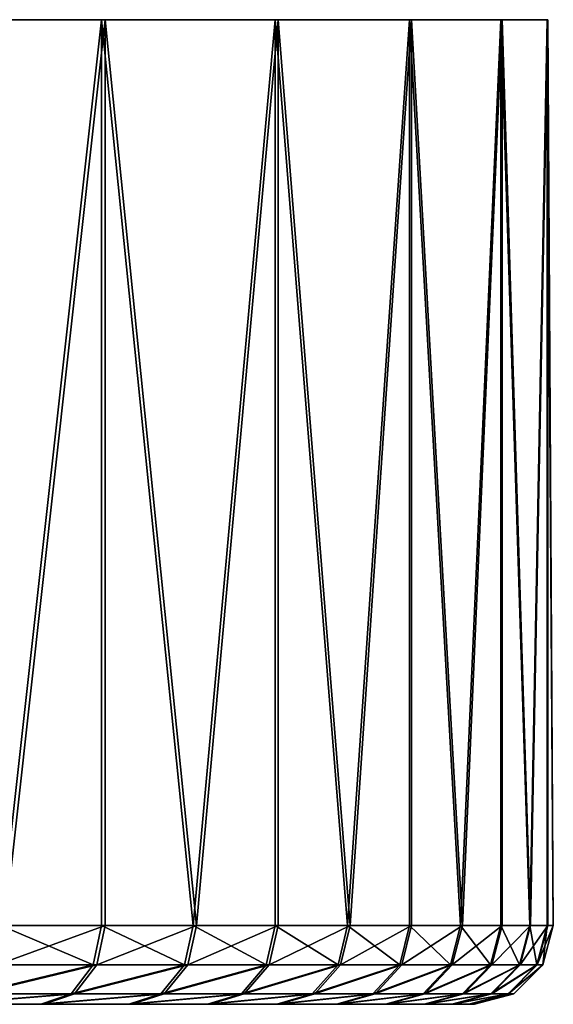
# Model space of a CAD drawing. Header units: millimetres. Extents: x 0 to 160, y 0 to 226.
# Tile 256 of 256: x 117 to 130, y 201 to 226. Entities that reach past the tile are written whole.
import ezdxf

# ---------------------------------------------------------------- set-up
doc = ezdxf.new("R2010")
doc.units = ezdxf.units.MM
doc.header["$LTSCALE"] = 25.4
doc.layers.get('0').update_dxf_attribs({"true_color": 0xff5454})

# ---------------------------------------------------------------- blocks, each defined once
blk = doc.blocks.new('AMALFI-9155-9154.STL')
at = {"color": 250, "true_color": 0x262626}
mesh = blk.add_polyface(dxfattribs=at)
corners = [(-4.29, 258.369, 115.351), (10.963, 258.369, 114.744), (3.313, 258.369, 114.462), (18.48, 258.369, 116.191), (-11.669, 258.369, 117.39), (25.688, 258.369, 118.768), (-18.649, 258.369, 120.531), (32.418, 258.369, 122.415), (-25.068, 258.369, 124.702), (38.513, 258.369, 127.047), (-28.02, 258.369, 127.143), (43.829, 258.369, 132.555), (-30.776, 258.369, 129.803), (-35.638, 258.369, 135.716), (48.242, 258.369, 138.81), (-39.54, 258.369, 142.301), (51.648, 258.369, 145.665), (-42.391, 258.369, 149.405), (53.968, 258.369, 152.96), (-44.125, 258.369, 156.861), (55.148, 258.369, 160.523), (-44.7, 258.369, 164.495), (55.159, 258.369, 168.178), (-44.103, 258.369, 172.126), (54.001, 258.369, 175.745), (-42.348, 258.369, 179.577), (51.702, 258.369, 183.047), (-39.476, 258.369, 186.673), (48.315, 258.369, 189.912), (-35.555, 258.369, 193.247), (43.92, 258.369, 196.179), (-30.676, 258.369, 199.146), (38.62, 258.369, 201.702), (-24.954, 258.369, 204.231), (32.539, 258.369, 206.352), (-18.523, 258.369, 208.383), (25.819, 258.369, 210.018), (-11.533, 258.369, 211.504), (18.618, 258.369, 212.616), (-4.149, 258.369, 213.522), (11.106, 258.369, 214.084), (3.457, 258.369, 214.389)]
mesh.append_faces([[corners[k] for k in face] for face in [(0, 1, 2), (40, 39, 41)]], dxfattribs={"vtx0": -1, "color": 250})
mesh.append_faces([[corners[k] for k in face] for face in [(1, 0, 3), (3, 4, 5), (5, 6, 7), (7, 8, 9), (9, 10, 11), (11, 13, 14), (14, 15, 16), (16, 17, 18), (18, 19, 20), (20, 21, 22), (22, 23, 24), (24, 25, 26), (26, 27, 28), (28, 29, 30), (30, 31, 32), (32, 33, 34), (34, 35, 36), (36, 37, 38), (38, 39, 40)]], dxfattribs={"vtx0": -1, "vtx1": -1, "color": 250})
mesh.append_faces([[corners[k] for k in face] for face in [(3, 0, 4), (5, 4, 6), (7, 6, 8), (9, 8, 10), (11, 10, 12), (11, 12, 13), (14, 13, 15), (16, 15, 17), (18, 17, 19), (20, 19, 21), (22, 21, 23), (24, 23, 25), (26, 25, 27), (28, 27, 29), (30, 29, 31), (32, 31, 33), (34, 33, 35), (36, 35, 37), (38, 37, 39)]], dxfattribs={"vtx0": -1, "vtx2": -1, "color": 250})
mesh = blk.add_polyface(dxfattribs=at)
corners = [(43.829, 258.369, 132.555), (41.276, 235.369, 129.699), (38.513, 258.369, 127.047)]
mesh.append_faces([[corners[k] for k in face] for face in [(0, 1, 2)]], dxfattribs={"color": 250})
mesh = blk.add_polyface(dxfattribs=at)
corners = [(38.62, 258.369, 201.702), (41.376, 235.369, 199.042), (43.92, 258.369, 196.179)]
mesh.append_faces([[corners[k] for k in face] for face in [(0, 1, 2)]], dxfattribs={"color": 250})
mesh = blk.add_polyface(dxfattribs=at)
corners = [(43.829, 258.369, 132.555), (43.829, 235.369, 132.555), (41.276, 235.369, 129.699)]
mesh.append_faces([[corners[k] for k in face] for face in [(0, 1, 2)]], dxfattribs={"color": 250})
mesh = blk.add_polyface(dxfattribs=at)
corners = [(43.92, 258.369, 196.179), (41.376, 235.369, 199.042), (43.92, 235.369, 196.179)]
mesh.append_faces([[corners[k] for k in face] for face in [(0, 1, 2)]], dxfattribs={"color": 250})
mesh = blk.add_polyface(dxfattribs=at)
corners = [(48.242, 258.369, 138.81), (46.155, 235.369, 135.598), (43.829, 258.369, 132.555)]
mesh.append_faces([[corners[k] for k in face] for face in [(0, 1, 2)]], dxfattribs={"color": 250})
mesh = blk.add_polyface(dxfattribs=at)
corners = [(43.829, 258.369, 132.555), (46.155, 235.369, 135.598), (43.829, 235.369, 132.555)]
mesh.append_faces([[corners[k] for k in face] for face in [(0, 1, 2)]], dxfattribs={"color": 250})
mesh = blk.add_polyface(dxfattribs=at)
corners = [(43.92, 258.369, 196.179), (43.92, 235.369, 196.179), (46.238, 235.369, 193.13)]
mesh.append_faces([[corners[k] for k in face] for face in [(0, 1, 2)]], dxfattribs={"color": 250})
mesh = blk.add_polyface(dxfattribs=at)
corners = [(43.92, 258.369, 196.179), (46.238, 235.369, 193.13), (48.315, 258.369, 189.912)]
mesh.append_faces([[corners[k] for k in face] for face in [(0, 1, 2)]], dxfattribs={"color": 250})
mesh = blk.add_polyface(dxfattribs=at)
corners = [(48.242, 258.369, 138.81), (48.242, 235.369, 138.81), (46.155, 235.369, 135.598)]
mesh.append_faces([[corners[k] for k in face] for face in [(0, 1, 2)]], dxfattribs={"color": 250})
mesh = blk.add_polyface(dxfattribs=at)
corners = [(48.315, 258.369, 189.912), (46.238, 235.369, 193.13), (48.315, 235.369, 189.912)]
mesh.append_faces([[corners[k] for k in face] for face in [(0, 1, 2)]], dxfattribs={"color": 250})
mesh = blk.add_polyface(dxfattribs=at)
corners = [(51.648, 258.369, 145.665), (50.076, 235.369, 142.172), (48.242, 258.369, 138.81)]
mesh.append_faces([[corners[k] for k in face] for face in [(0, 1, 2)]], dxfattribs={"color": 250})
mesh = blk.add_polyface(dxfattribs=at)
corners = [(48.242, 258.369, 138.81), (50.076, 235.369, 142.172), (48.242, 235.369, 138.81)]
mesh.append_faces([[corners[k] for k in face] for face in [(0, 1, 2)]], dxfattribs={"color": 250})
mesh = blk.add_polyface(dxfattribs=at)
corners = [(48.315, 258.369, 189.912), (48.315, 235.369, 189.912), (50.14, 235.369, 186.544)]
mesh.append_faces([[corners[k] for k in face] for face in [(0, 1, 2)]], dxfattribs={"color": 250})
mesh = blk.add_polyface(dxfattribs=at)
corners = [(48.315, 258.369, 189.912), (50.14, 235.369, 186.544), (51.702, 258.369, 183.047)]
mesh.append_faces([[corners[k] for k in face] for face in [(0, 1, 2)]], dxfattribs={"color": 250})
mesh = blk.add_polyface(dxfattribs=at)
corners = [(51.648, 258.369, 145.665), (51.648, 235.369, 145.665), (50.076, 235.369, 142.172)]
mesh.append_faces([[corners[k] for k in face] for face in [(0, 1, 2)]], dxfattribs={"color": 250})
mesh = blk.add_polyface(dxfattribs=at)
corners = [(51.702, 258.369, 183.047), (50.14, 235.369, 186.544), (51.702, 235.369, 183.047)]
mesh.append_faces([[corners[k] for k in face] for face in [(0, 1, 2)]], dxfattribs={"color": 250})
mesh = blk.add_polyface(dxfattribs=at)
corners = [(53.968, 258.369, 152.96), (52.948, 235.369, 149.268), (51.648, 258.369, 145.665)]
mesh.append_faces([[corners[k] for k in face] for face in [(0, 1, 2)]], dxfattribs={"color": 250})
mesh = blk.add_polyface(dxfattribs=at)
corners = [(51.648, 258.369, 145.665), (52.948, 235.369, 149.268), (51.648, 235.369, 145.665)]
mesh.append_faces([[corners[k] for k in face] for face in [(0, 1, 2)]], dxfattribs={"color": 250})
mesh = blk.add_polyface(dxfattribs=at)
corners = [(51.702, 258.369, 183.047), (51.702, 235.369, 183.047), (52.991, 235.369, 179.44)]
mesh.append_faces([[corners[k] for k in face] for face in [(0, 1, 2)]], dxfattribs={"color": 250})
mesh = blk.add_polyface(dxfattribs=at)
corners = [(51.702, 258.369, 183.047), (52.991, 235.369, 179.44), (54.001, 258.369, 175.745)]
mesh.append_faces([[corners[k] for k in face] for face in [(0, 1, 2)]], dxfattribs={"color": 250})
mesh = blk.add_polyface(dxfattribs=at)
corners = [(53.968, 258.369, 152.96), (53.968, 235.369, 152.96), (52.948, 235.369, 149.268)]
mesh.append_faces([[corners[k] for k in face] for face in [(0, 1, 2)]], dxfattribs={"color": 250})
mesh = blk.add_polyface(dxfattribs=at)
corners = [(54.001, 258.369, 175.745), (52.991, 235.369, 179.44), (54.001, 235.369, 175.745)]
mesh.append_faces([[corners[k] for k in face] for face in [(0, 1, 2)]], dxfattribs={"color": 250})
mesh = blk.add_polyface(dxfattribs=at)
corners = [(55.148, 258.369, 160.523), (54.703, 235.369, 156.719), (53.968, 258.369, 152.96)]
mesh.append_faces([[corners[k] for k in face] for face in [(0, 1, 2)]], dxfattribs={"color": 250})
mesh = blk.add_polyface(dxfattribs=at)
corners = [(53.968, 258.369, 152.96), (54.703, 235.369, 156.719), (53.968, 235.369, 152.96)]
mesh.append_faces([[corners[k] for k in face] for face in [(0, 1, 2)]], dxfattribs={"color": 250})
mesh = blk.add_polyface(dxfattribs=at)
corners = [(54.001, 258.369, 175.745), (54.001, 235.369, 175.745), (54.725, 235.369, 171.984)]
mesh.append_faces([[corners[k] for k in face] for face in [(0, 1, 2)]], dxfattribs={"color": 250})
mesh = blk.add_polyface(dxfattribs=at)
corners = [(54.001, 258.369, 175.745), (54.725, 235.369, 171.984), (55.159, 258.369, 168.178)]
mesh.append_faces([[corners[k] for k in face] for face in [(0, 1, 2)]], dxfattribs={"color": 250})
mesh = blk.add_polyface(dxfattribs=at)
corners = [(55.148, 258.369, 160.523), (55.148, 235.369, 160.523), (54.703, 235.369, 156.719)]
mesh.append_faces([[corners[k] for k in face] for face in [(0, 1, 2)]], dxfattribs={"color": 250})
mesh = blk.add_polyface(dxfattribs=at)
corners = [(55.159, 258.369, 168.178), (54.725, 235.369, 171.984), (55.159, 235.369, 168.178)]
mesh.append_faces([[corners[k] for k in face] for face in [(0, 1, 2)]], dxfattribs={"color": 250})
mesh = blk.add_polyface(dxfattribs=at)
corners = [(55.159, 258.369, 168.178), (55.3, 235.369, 164.351), (55.148, 258.369, 160.523)]
mesh.append_faces([[corners[k] for k in face] for face in [(0, 1, 2)]], dxfattribs={"color": 250})
mesh = blk.add_polyface(dxfattribs=at)
corners = [(55.148, 258.369, 160.523), (55.3, 235.369, 164.351), (55.148, 235.369, 160.523)]
mesh.append_faces([[corners[k] for k in face] for face in [(0, 1, 2)]], dxfattribs={"color": 250})
mesh = blk.add_polyface(dxfattribs=at)
corners = [(55.159, 258.369, 168.178), (55.159, 235.369, 168.178), (55.3, 235.369, 164.351)]
mesh.append_faces([[corners[k] for k in face] for face in [(0, 1, 2)]], dxfattribs={"color": 250})
mesh = blk.add_polyface(dxfattribs=at)
corners = [(41.276, 235.369, 129.699), (43.622, 234.369, 132.726), (41.083, 234.369, 129.885), (43.829, 235.369, 132.555)]
mesh.append_faces([[corners[k] for k in face] for face in [(0, 1, 2), (1, 0, 3)]], dxfattribs={"vtx0": -1, "color": 250})
mesh = blk.add_polyface(dxfattribs=at)
corners = [(43.92, 235.369, 196.179), (41.183, 234.369, 198.857), (43.713, 234.369, 196.009), (41.376, 235.369, 199.042)]
mesh.append_faces([[corners[k] for k in face] for face in [(0, 1, 2), (1, 0, 3)]], dxfattribs={"vtx0": -1, "color": 250})
mesh = blk.add_polyface(dxfattribs=at)
corners = [(43.829, 235.369, 132.555), (45.936, 234.369, 135.752), (43.622, 234.369, 132.726), (46.155, 235.369, 135.598)]
mesh.append_faces([[corners[k] for k in face] for face in [(0, 1, 2), (1, 0, 3)]], dxfattribs={"vtx0": -1, "color": 250})
mesh = blk.add_polyface(dxfattribs=at)
corners = [(46.238, 235.369, 193.13), (43.713, 234.369, 196.009), (46.018, 234.369, 192.976), (43.92, 235.369, 196.179)]
mesh.append_faces([[corners[k] for k in face] for face in [(0, 1, 2), (1, 0, 3)]], dxfattribs={"vtx0": -1, "color": 250})
mesh = blk.add_polyface(dxfattribs=at)
corners = [(46.155, 235.369, 135.598), (48.012, 234.369, 138.947), (45.936, 234.369, 135.752), (48.242, 235.369, 138.81)]
mesh.append_faces([[corners[k] for k in face] for face in [(0, 1, 2), (1, 0, 3)]], dxfattribs={"vtx0": -1, "color": 250})
mesh = blk.add_polyface(dxfattribs=at)
corners = [(48.315, 235.369, 189.912), (46.018, 234.369, 192.976), (48.085, 234.369, 189.775), (46.238, 235.369, 193.13)]
mesh.append_faces([[corners[k] for k in face] for face in [(0, 1, 2), (1, 0, 3)]], dxfattribs={"vtx0": -1, "color": 250})
mesh = blk.add_polyface(dxfattribs=at)
corners = [(48.242, 235.369, 138.81), (49.836, 234.369, 142.291), (48.012, 234.369, 138.947), (50.076, 235.369, 142.172)]
mesh.append_faces([[corners[k] for k in face] for face in [(0, 1, 2), (1, 0, 3)]], dxfattribs={"vtx0": -1, "color": 250})
mesh = blk.add_polyface(dxfattribs=at)
corners = [(50.14, 235.369, 186.544), (48.085, 234.369, 189.775), (49.9, 234.369, 186.426), (48.315, 235.369, 189.912)]
mesh.append_faces([[corners[k] for k in face] for face in [(0, 1, 2), (1, 0, 3)]], dxfattribs={"vtx0": -1, "color": 250})
mesh = blk.add_polyface(dxfattribs=at)
corners = [(50.076, 235.369, 142.172), (51.4, 234.369, 145.766), (49.836, 234.369, 142.291), (51.648, 235.369, 145.665)]
mesh.append_faces([[corners[k] for k in face] for face in [(0, 1, 2), (1, 0, 3)]], dxfattribs={"vtx0": -1, "color": 250})
mesh = blk.add_polyface(dxfattribs=at)
corners = [(51.702, 235.369, 183.047), (49.9, 234.369, 186.426), (51.453, 234.369, 182.947), (50.14, 235.369, 186.544)]
mesh.append_faces([[corners[k] for k in face] for face in [(0, 1, 2), (1, 0, 3)]], dxfattribs={"vtx0": -1, "color": 250})
mesh = blk.add_polyface(dxfattribs=at)
corners = [(51.648, 235.369, 145.665), (52.693, 234.369, 149.349), (51.4, 234.369, 145.766), (52.948, 235.369, 149.268)]
mesh.append_faces([[corners[k] for k in face] for face in [(0, 1, 2), (1, 0, 3)]], dxfattribs={"vtx0": -1, "color": 250})
mesh = blk.add_polyface(dxfattribs=at)
corners = [(52.991, 235.369, 179.44), (51.453, 234.369, 182.947), (52.736, 234.369, 179.36), (51.702, 235.369, 183.047)]
mesh.append_faces([[corners[k] for k in face] for face in [(0, 1, 2), (1, 0, 3)]], dxfattribs={"vtx0": -1, "color": 250})
mesh = blk.add_polyface(dxfattribs=at)
corners = [(52.948, 235.369, 149.268), (53.708, 234.369, 153.021), (52.693, 234.369, 149.349), (53.968, 235.369, 152.96)]
mesh.append_faces([[corners[k] for k in face] for face in [(0, 1, 2), (1, 0, 3)]], dxfattribs={"vtx0": -1, "color": 250})
mesh = blk.add_polyface(dxfattribs=at)
corners = [(54.001, 235.369, 175.745), (52.736, 234.369, 179.36), (53.74, 234.369, 175.685), (52.991, 235.369, 179.44)]
mesh.append_faces([[corners[k] for k in face] for face in [(0, 1, 2), (1, 0, 3)]], dxfattribs={"vtx0": -1, "color": 250})
mesh = blk.add_polyface(dxfattribs=at)
corners = [(53.968, 235.369, 152.96), (54.438, 234.369, 156.76), (53.708, 234.369, 153.021), (54.703, 235.369, 156.719)]
mesh.append_faces([[corners[k] for k in face] for face in [(0, 1, 2), (1, 0, 3)]], dxfattribs={"vtx0": -1, "color": 250})
mesh = blk.add_polyface(dxfattribs=at)
corners = [(54.725, 235.369, 171.984), (53.74, 234.369, 175.685), (54.46, 234.369, 171.943), (54.001, 235.369, 175.745)]
mesh.append_faces([[corners[k] for k in face] for face in [(0, 1, 2), (1, 0, 3)]], dxfattribs={"vtx0": -1, "color": 250})
mesh = blk.add_polyface(dxfattribs=at)
corners = [(54.703, 235.369, 156.719), (54.881, 234.369, 160.544), (54.438, 234.369, 156.76), (55.148, 235.369, 160.523)]
mesh.append_faces([[corners[k] for k in face] for face in [(0, 1, 2), (1, 0, 3)]], dxfattribs={"vtx0": -1, "color": 250})
mesh = blk.add_polyface(dxfattribs=at)
corners = [(55.159, 235.369, 168.178), (54.46, 234.369, 171.943), (54.892, 234.369, 168.158), (54.725, 235.369, 171.984)]
mesh.append_faces([[corners[k] for k in face] for face in [(0, 1, 2), (1, 0, 3)]], dxfattribs={"vtx0": -1, "color": 250})
mesh = blk.add_polyface(dxfattribs=at)
corners = [(55.148, 235.369, 160.523), (55.032, 234.369, 164.351), (54.881, 234.369, 160.544), (55.3, 235.369, 164.351)]
mesh.append_faces([[corners[k] for k in face] for face in [(0, 1, 2), (1, 0, 3)]], dxfattribs={"vtx0": -1, "color": 250})
mesh = blk.add_polyface(dxfattribs=at)
corners = [(55.3, 235.369, 164.351), (54.892, 234.369, 168.158), (55.032, 234.369, 164.351), (55.159, 235.369, 168.178)]
mesh.append_faces([[corners[k] for k in face] for face in [(0, 1, 2), (1, 0, 3)]], dxfattribs={"vtx0": -1, "color": 250})
mesh = blk.add_polyface(dxfattribs=at)
corners = [(43.622, 234.369, 132.726), (40.557, 233.637, 130.394), (41.083, 234.369, 129.885), (43.058, 233.637, 133.192)]
mesh.append_faces([[corners[k] for k in face] for face in [(0, 1, 2), (1, 0, 3)]], dxfattribs={"vtx0": -1, "color": 250})
mesh = blk.add_polyface(dxfattribs=at)
corners = [(43.713, 234.369, 196.009), (40.654, 233.637, 198.35), (43.148, 233.637, 195.544), (41.183, 234.369, 198.857)]
mesh.append_faces([[corners[k] for k in face] for face in [(0, 1, 2), (1, 0, 3)]], dxfattribs={"vtx0": -1, "color": 250})
mesh = blk.add_polyface(dxfattribs=at)
corners = [(45.936, 234.369, 135.752), (43.058, 233.637, 133.192), (43.622, 234.369, 132.726), (45.338, 233.637, 136.174)]
mesh.append_faces([[corners[k] for k in face] for face in [(0, 1, 2), (1, 0, 3)]], dxfattribs={"vtx0": -1, "color": 250})
mesh = blk.add_polyface(dxfattribs=at)
corners = [(46.018, 234.369, 192.976), (43.148, 233.637, 195.544), (45.419, 233.637, 192.555), (43.713, 234.369, 196.009)]
mesh.append_faces([[corners[k] for k in face] for face in [(0, 1, 2), (1, 0, 3)]], dxfattribs={"vtx0": -1, "color": 250})
mesh = blk.add_polyface(dxfattribs=at)
corners = [(48.012, 234.369, 138.947), (45.338, 233.637, 136.174), (45.936, 234.369, 135.752), (47.383, 233.637, 139.322)]
mesh.append_faces([[corners[k] for k in face] for face in [(0, 1, 2), (1, 0, 3)]], dxfattribs={"vtx0": -1, "color": 250})
mesh = blk.add_polyface(dxfattribs=at)
corners = [(48.085, 234.369, 189.775), (45.419, 233.637, 192.555), (47.455, 233.637, 189.402), (46.018, 234.369, 192.976)]
mesh.append_faces([[corners[k] for k in face] for face in [(0, 1, 2), (1, 0, 3)]], dxfattribs={"vtx0": -1, "color": 250})
mesh = blk.add_polyface(dxfattribs=at)
corners = [(49.836, 234.369, 142.291), (47.383, 233.637, 139.322), (48.012, 234.369, 138.947), (49.181, 233.637, 142.617)]
mesh.append_faces([[corners[k] for k in face] for face in [(0, 1, 2), (1, 0, 3)]], dxfattribs={"vtx0": -1, "color": 250})
mesh = blk.add_polyface(dxfattribs=at)
corners = [(49.9, 234.369, 186.426), (47.455, 233.637, 189.402), (49.243, 233.637, 186.102), (48.085, 234.369, 189.775)]
mesh.append_faces([[corners[k] for k in face] for face in [(0, 1, 2), (1, 0, 3)]], dxfattribs={"vtx0": -1, "color": 250})
mesh = blk.add_polyface(dxfattribs=at)
corners = [(51.4, 234.369, 145.766), (49.181, 233.637, 142.617), (49.836, 234.369, 142.291), (50.721, 233.637, 146.04)]
mesh.append_faces([[corners[k] for k in face] for face in [(0, 1, 2), (1, 0, 3)]], dxfattribs={"vtx0": -1, "color": 250})
mesh = blk.add_polyface(dxfattribs=at)
corners = [(51.453, 234.369, 182.947), (49.243, 233.637, 186.102), (50.774, 233.637, 182.674), (49.9, 234.369, 186.426)]
mesh.append_faces([[corners[k] for k in face] for face in [(0, 1, 2), (1, 0, 3)]], dxfattribs={"vtx0": -1, "color": 250})
mesh = blk.add_polyface(dxfattribs=at)
corners = [(52.693, 234.369, 149.349), (50.721, 233.637, 146.04), (51.4, 234.369, 145.766), (51.995, 233.637, 149.571)]
mesh.append_faces([[corners[k] for k in face] for face in [(0, 1, 2), (1, 0, 3)]], dxfattribs={"vtx0": -1, "color": 250})
mesh = blk.add_polyface(dxfattribs=at)
corners = [(52.736, 234.369, 179.36), (50.774, 233.637, 182.674), (52.038, 233.637, 179.14), (51.453, 234.369, 182.947)]
mesh.append_faces([[corners[k] for k in face] for face in [(0, 1, 2), (1, 0, 3)]], dxfattribs={"vtx0": -1, "color": 250})
mesh = blk.add_polyface(dxfattribs=at)
corners = [(53.708, 234.369, 153.021), (51.995, 233.637, 149.571), (52.693, 234.369, 149.349), (52.995, 233.637, 153.189)]
mesh.append_faces([[corners[k] for k in face] for face in [(0, 1, 2), (1, 0, 3)]], dxfattribs={"vtx0": -1, "color": 250})
mesh = blk.add_polyface(dxfattribs=at)
corners = [(53.74, 234.369, 175.685), (52.038, 233.637, 179.14), (53.027, 233.637, 175.519), (52.736, 234.369, 179.36)]
mesh.append_faces([[corners[k] for k in face] for face in [(0, 1, 2), (1, 0, 3)]], dxfattribs={"vtx0": -1, "color": 250})
mesh = blk.add_polyface(dxfattribs=at)
corners = [(54.438, 234.369, 156.76), (52.995, 233.637, 153.189), (53.708, 234.369, 153.021), (53.715, 233.637, 156.873)]
mesh.append_faces([[corners[k] for k in face] for face in [(0, 1, 2), (1, 0, 3)]], dxfattribs={"vtx0": -1, "color": 250})
mesh = blk.add_polyface(dxfattribs=at)
corners = [(54.46, 234.369, 171.943), (53.027, 233.637, 175.519), (53.736, 233.637, 171.833), (53.74, 234.369, 175.685)]
mesh.append_faces([[corners[k] for k in face] for face in [(0, 1, 2), (1, 0, 3)]], dxfattribs={"vtx0": -1, "color": 250})
mesh = blk.add_polyface(dxfattribs=at)
corners = [(54.881, 234.369, 160.544), (53.715, 233.637, 156.873), (54.438, 234.369, 156.76), (54.151, 233.637, 160.601)]
mesh.append_faces([[corners[k] for k in face] for face in [(0, 1, 2), (1, 0, 3)]], dxfattribs={"vtx0": -1, "color": 250})
mesh = blk.add_polyface(dxfattribs=at)
corners = [(54.892, 234.369, 168.158), (53.736, 233.637, 171.833), (54.162, 233.637, 168.103), (54.46, 234.369, 171.943)]
mesh.append_faces([[corners[k] for k in face] for face in [(0, 1, 2), (1, 0, 3)]], dxfattribs={"vtx0": -1, "color": 250})
mesh = blk.add_polyface(dxfattribs=at)
corners = [(55.032, 234.369, 164.351), (54.151, 233.637, 160.601), (54.881, 234.369, 160.544), (54.3, 233.637, 164.352)]
mesh.append_faces([[corners[k] for k in face] for face in [(0, 1, 2), (1, 0, 3)]], dxfattribs={"vtx0": -1, "color": 250})
mesh = blk.add_polyface(dxfattribs=at)
corners = [(55.032, 234.369, 164.351), (54.162, 233.637, 168.103), (54.3, 233.637, 164.352), (54.892, 234.369, 168.158)]
mesh.append_faces([[corners[k] for k in face] for face in [(0, 1, 2), (1, 0, 3)]], dxfattribs={"vtx0": -1, "color": 250})
mesh = blk.add_polyface(dxfattribs=at)
corners = [(43.058, 233.637, 133.192), (39.837, 233.369, 131.088), (40.557, 233.637, 130.394), (42.288, 233.369, 133.83)]
mesh.append_faces([[corners[k] for k in face] for face in [(0, 1, 2), (1, 0, 3)]], dxfattribs={"vtx0": -1, "color": 250})
mesh = blk.add_polyface(dxfattribs=at)
corners = [(43.148, 233.637, 195.544), (39.933, 233.369, 197.658), (42.375, 233.369, 194.909), (40.654, 233.637, 198.35)]
mesh.append_faces([[corners[k] for k in face] for face in [(0, 1, 2), (1, 0, 3)]], dxfattribs={"vtx0": -1, "color": 250})
mesh = blk.add_polyface(dxfattribs=at)
corners = [(45.338, 233.637, 136.174), (42.288, 233.369, 133.83), (43.058, 233.637, 133.192), (44.521, 233.369, 136.751)]
mesh.append_faces([[corners[k] for k in face] for face in [(0, 1, 2), (1, 0, 3)]], dxfattribs={"vtx0": -1, "color": 250})
mesh = blk.add_polyface(dxfattribs=at)
corners = [(45.419, 233.637, 192.555), (42.375, 233.369, 194.909), (44.6, 233.369, 191.981), (43.148, 233.637, 195.544)]
mesh.append_faces([[corners[k] for k in face] for face in [(0, 1, 2), (1, 0, 3)]], dxfattribs={"vtx0": -1, "color": 250})
mesh = blk.add_polyface(dxfattribs=at)
corners = [(47.383, 233.637, 139.322), (44.521, 233.369, 136.751), (45.338, 233.637, 136.174), (46.524, 233.369, 139.834)]
mesh.append_faces([[corners[k] for k in face] for face in [(0, 1, 2), (1, 0, 3)]], dxfattribs={"vtx0": -1, "color": 250})
mesh = blk.add_polyface(dxfattribs=at)
corners = [(47.455, 233.637, 189.402), (44.6, 233.369, 191.981), (46.595, 233.369, 188.892), (45.419, 233.637, 192.555)]
mesh.append_faces([[corners[k] for k in face] for face in [(0, 1, 2), (1, 0, 3)]], dxfattribs={"vtx0": -1, "color": 250})
mesh = blk.add_polyface(dxfattribs=at)
corners = [(49.181, 233.637, 142.617), (46.524, 233.369, 139.834), (47.383, 233.637, 139.322), (48.285, 233.369, 143.062)]
mesh.append_faces([[corners[k] for k in face] for face in [(0, 1, 2), (1, 0, 3)]], dxfattribs={"vtx0": -1, "color": 250})
mesh = blk.add_polyface(dxfattribs=at)
corners = [(49.243, 233.637, 186.102), (46.595, 233.369, 188.892), (48.347, 233.369, 185.659), (47.455, 233.637, 189.402)]
mesh.append_faces([[corners[k] for k in face] for face in [(0, 1, 2), (1, 0, 3)]], dxfattribs={"vtx0": -1, "color": 250})
mesh = blk.add_polyface(dxfattribs=at)
corners = [(50.721, 233.637, 146.04), (48.285, 233.369, 143.062), (49.181, 233.637, 142.617), (49.794, 233.369, 146.415)]
mesh.append_faces([[corners[k] for k in face] for face in [(0, 1, 2), (1, 0, 3)]], dxfattribs={"vtx0": -1, "color": 250})
mesh = blk.add_polyface(dxfattribs=at)
corners = [(50.774, 233.637, 182.674), (48.347, 233.369, 185.659), (49.846, 233.369, 182.302), (49.243, 233.637, 186.102)]
mesh.append_faces([[corners[k] for k in face] for face in [(0, 1, 2), (1, 0, 3)]], dxfattribs={"vtx0": -1, "color": 250})
mesh = blk.add_polyface(dxfattribs=at)
corners = [(51.995, 233.637, 149.571), (49.794, 233.369, 146.415), (50.721, 233.637, 146.04), (51.042, 233.369, 149.874)]
mesh.append_faces([[corners[k] for k in face] for face in [(0, 1, 2), (1, 0, 3)]], dxfattribs={"vtx0": -1, "color": 250})
mesh = blk.add_polyface(dxfattribs=at)
corners = [(52.038, 233.637, 179.14), (49.846, 233.369, 182.302), (51.084, 233.369, 178.839), (50.774, 233.637, 182.674)]
mesh.append_faces([[corners[k] for k in face] for face in [(0, 1, 2), (1, 0, 3)]], dxfattribs={"vtx0": -1, "color": 250})
mesh = blk.add_polyface(dxfattribs=at)
corners = [(52.995, 233.637, 153.189), (51.042, 233.369, 149.874), (51.995, 233.637, 149.571), (52.022, 233.369, 153.418)]
mesh.append_faces([[corners[k] for k in face] for face in [(0, 1, 2), (1, 0, 3)]], dxfattribs={"vtx0": -1, "color": 250})
mesh = blk.add_polyface(dxfattribs=at)
corners = [(53.027, 233.637, 175.519), (51.084, 233.369, 178.839), (52.053, 233.369, 175.292), (52.038, 233.637, 179.14)]
mesh.append_faces([[corners[k] for k in face] for face in [(0, 1, 2), (1, 0, 3)]], dxfattribs={"vtx0": -1, "color": 250})
mesh = blk.add_polyface(dxfattribs=at)
corners = [(53.715, 233.637, 156.873), (52.022, 233.369, 153.418), (52.995, 233.637, 153.189), (52.727, 233.369, 157.027)]
mesh.append_faces([[corners[k] for k in face] for face in [(0, 1, 2), (1, 0, 3)]], dxfattribs={"vtx0": -1, "color": 250})
mesh = blk.add_polyface(dxfattribs=at)
corners = [(53.736, 233.637, 171.833), (52.053, 233.369, 175.292), (52.748, 233.369, 171.681), (53.027, 233.637, 175.519)]
mesh.append_faces([[corners[k] for k in face] for face in [(0, 1, 2), (1, 0, 3)]], dxfattribs={"vtx0": -1, "color": 250})
mesh = blk.add_polyface(dxfattribs=at)
corners = [(54.151, 233.637, 160.601), (52.727, 233.369, 157.027), (53.715, 233.637, 156.873), (53.154, 233.369, 160.679)]
mesh.append_faces([[corners[k] for k in face] for face in [(0, 1, 2), (1, 0, 3)]], dxfattribs={"vtx0": -1, "color": 250})
mesh = blk.add_polyface(dxfattribs=at)
corners = [(54.162, 233.637, 168.103), (52.748, 233.369, 171.681), (53.164, 233.369, 168.028), (53.736, 233.637, 171.833)]
mesh.append_faces([[corners[k] for k in face] for face in [(0, 1, 2), (1, 0, 3)]], dxfattribs={"vtx0": -1, "color": 250})
mesh = blk.add_polyface(dxfattribs=at)
corners = [(54.3, 233.637, 164.352), (53.154, 233.369, 160.679), (54.151, 233.637, 160.601), (53.3, 233.369, 164.354)]
mesh.append_faces([[corners[k] for k in face] for face in [(0, 1, 2), (1, 0, 3)]], dxfattribs={"vtx0": -1, "color": 250})
mesh = blk.add_polyface(dxfattribs=at)
corners = [(54.162, 233.637, 168.103), (53.3, 233.369, 164.354), (54.3, 233.637, 164.352), (53.164, 233.369, 168.028)]
mesh.append_faces([[corners[k] for k in face] for face in [(0, 1, 2), (1, 0, 3)]], dxfattribs={"vtx0": -1, "color": 250})
mesh = blk.add_polyface(dxfattribs=at)
corners = [(10.736, 233.369, 116.731), (3.392, 233.369, 116.46), (7.07, 233.369, 116.455), (-0.273, 233.369, 116.747), (14.371, 233.369, 117.287), (-3.907, 233.369, 117.314), (17.953, 233.369, 118.12), (-7.486, 233.369, 118.157), (21.46, 233.369, 119.225), (-10.99, 233.369, 119.271), (24.872, 233.369, 120.594), (-14.398, 233.369, 120.651), (28.17, 233.369, 122.221), (-17.691, 233.369, 122.287), (31.333, 233.369, 124.096), (-20.849, 233.369, 124.171), (34.344, 233.369, 126.207), (-23.854, 233.369, 126.29), (37.184, 233.369, 128.542), (-26.687, 233.369, 128.634), (39.837, 233.369, 131.088), (-29.333, 233.369, 131.188), (42.288, 233.369, 133.83), (-31.775, 233.369, 133.936), (44.521, 233.369, 136.751), (-34, 233.369, 136.864), (46.524, 233.369, 139.834), (-35.995, 233.369, 139.953), (48.285, 233.369, 143.062), (-37.747, 233.369, 143.186), (49.794, 233.369, 146.415), (-39.246, 233.369, 146.543), (51.042, 233.369, 149.874), (-40.484, 233.369, 150.006), (52.022, 233.369, 153.418), (-41.453, 233.369, 153.553), (52.727, 233.369, 157.027), (-42.148, 233.369, 157.164), (53.154, 233.369, 160.679), (-42.564, 233.369, 160.817), (53.3, 233.369, 164.354), (-42.7, 233.369, 164.492), (53.164, 233.369, 168.028), (-42.554, 233.369, 168.166), (52.748, 233.369, 171.681), (-42.127, 233.369, 171.818), (52.053, 233.369, 175.292), (-41.422, 233.369, 175.427), (51.084, 233.369, 178.839), (-40.442, 233.369, 178.971), (49.846, 233.369, 182.302), (-39.194, 233.369, 182.43), (48.347, 233.369, 185.659), (-37.685, 233.369, 185.783), (46.595, 233.369, 188.892), (-35.924, 233.369, 189.011), (44.6, 233.369, 191.981), (-33.921, 233.369, 192.094), (42.375, 233.369, 194.909), (-31.688, 233.369, 195.015), (39.933, 233.369, 197.658), (-29.237, 233.369, 197.757), (37.287, 233.369, 200.211), (-26.584, 233.369, 200.303), (34.454, 233.369, 202.555), (-23.744, 233.369, 202.638), (31.449, 233.369, 204.675), (-20.733, 233.369, 204.75), (28.291, 233.369, 206.558), (-17.57, 233.369, 206.624), (24.998, 233.369, 208.194), (-14.272, 233.369, 208.251), (21.59, 233.369, 209.574), (-10.86, 233.369, 209.621), (18.086, 233.369, 210.688), (-7.353, 233.369, 210.725), (14.507, 233.369, 211.531), (-3.771, 233.369, 211.558), (10.873, 233.369, 212.098), (-0.136, 233.369, 212.114), (7.208, 233.369, 212.385), (3.53, 233.369, 212.39)]
mesh.append_faces([[corners[k] for k in face] for face in [(0, 1, 2), (79, 80, 81)]], dxfattribs={"vtx0": -1, "color": 250})
mesh.append_faces([[corners[k] for k in face] for face in [(1, 0, 3), (3, 4, 5), (5, 6, 7), (7, 8, 9), (9, 10, 11), (11, 12, 13), (13, 14, 15), (15, 16, 17), (17, 18, 19), (19, 20, 21), (21, 22, 23), (23, 24, 25), (25, 26, 27), (27, 28, 29), (29, 30, 31), (31, 32, 33), (33, 34, 35), (35, 36, 37), (37, 38, 39), (39, 40, 41), (41, 42, 43), (43, 44, 45), (45, 46, 47), (47, 48, 49), (49, 50, 51), (51, 52, 53), (53, 54, 55), (55, 56, 57), (57, 58, 59), (59, 60, 61), (61, 62, 63), (63, 64, 65), (65, 66, 67), (67, 68, 69), (69, 70, 71), (71, 72, 73), (73, 74, 75), (75, 76, 77), (77, 78, 79)]], dxfattribs={"vtx0": -1, "vtx1": -1, "color": 250})
mesh.append_faces([[corners[k] for k in face] for face in [(3, 0, 4), (5, 4, 6), (7, 6, 8), (9, 8, 10), (11, 10, 12), (13, 12, 14), (15, 14, 16), (17, 16, 18), (19, 18, 20), (21, 20, 22), (23, 22, 24), (25, 24, 26), (27, 26, 28), (29, 28, 30), (31, 30, 32), (33, 32, 34), (35, 34, 36), (37, 36, 38), (39, 38, 40), (41, 40, 42), (43, 42, 44), (45, 44, 46), (47, 46, 48), (49, 48, 50), (51, 50, 52), (53, 52, 54), (55, 54, 56), (57, 56, 58), (59, 58, 60), (61, 60, 62), (63, 62, 64), (65, 64, 66), (67, 66, 68), (69, 68, 70), (71, 70, 72), (73, 72, 74), (75, 74, 76), (77, 76, 78), (79, 78, 80)]], dxfattribs={"vtx0": -1, "vtx2": -1, "color": 250})

msp = doc.modelspace()

# ---------------------------------------------------------------- block references
at = {"color": 0}
msp.add_blockref('AMALFI-9155-9154.STL', (74.793, -32.043, -3.123), dxfattribs=at)

doc.saveas('drawing.dxf')
